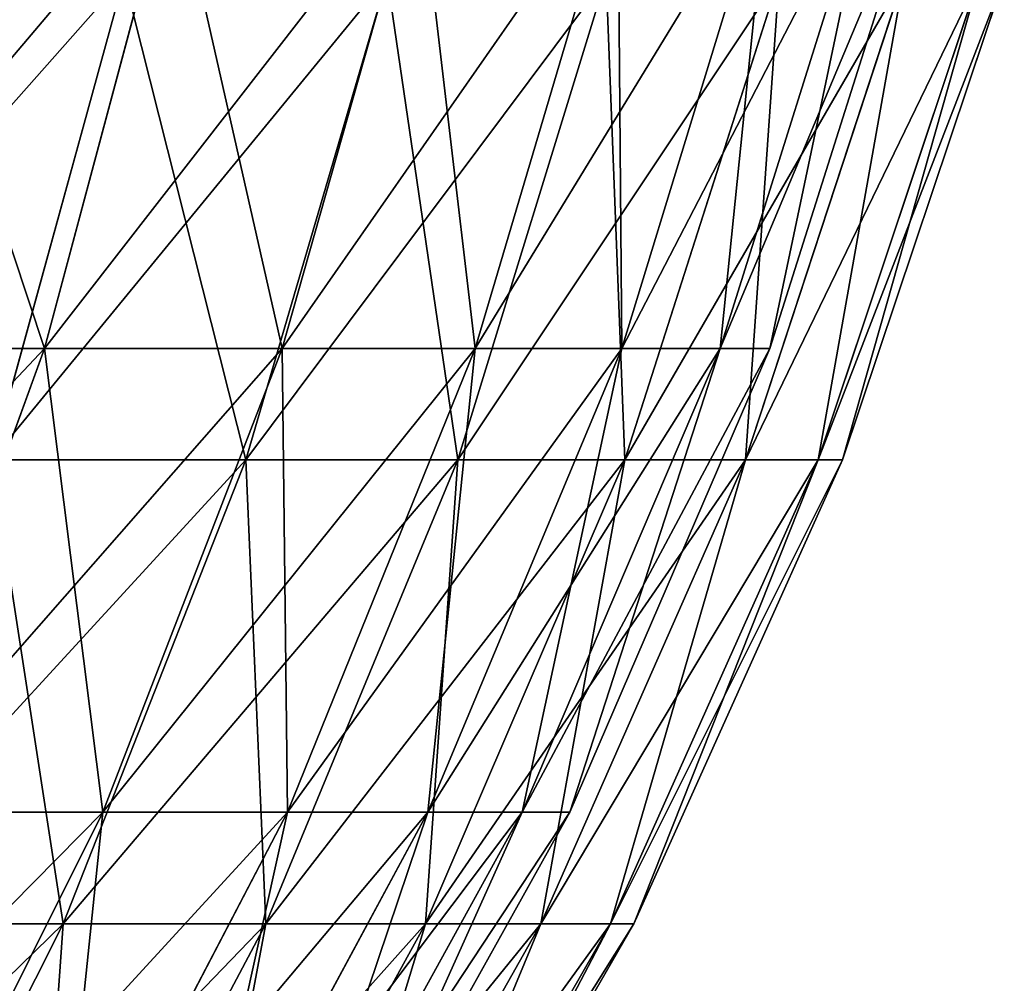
# Model space of a CAD drawing. Extents: x 0.03 to 6.33, y -5.07 to 0.
# Tile 221 of 256: x 4.7 to 5.08, y -4.02 to -3.65. Entities that reach past the tile are written whole.
import ezdxf

# ---------------------------------------------------------------- set-up
doc = ezdxf.new("R2010")
doc.units = 0
doc.header["$MEASUREMENT"] = 0
doc.layers.get('0').update_dxf_attribs({"linetype": 'CONTINUOUS'})

# ---------------------------------------------------------------- blocks, each defined once
blk = doc.blocks.new('KINKIET_CERAMICZNY_222_STL')
at = {"color": 0}
for p, q in [((4.75574, -3.59338, 1.00157), (4.70606, -3.77928, 0.96997)), ((4.75574, -3.59338, 1.00157), (4.70606, -3.77928, 0.96997)), ((4.75574, -3.59338, -1.00157), (4.70606, -3.77928, -0.96997)), ((4.75574, -3.59338, -1.00157), (4.70606, -3.77928, -0.96997)), ((4.85038, -3.59338, 0.83436), (4.79771, -3.77928, 0.80803)), ((4.85038, -3.59338, 0.83436), (4.79771, -3.77928, 0.80803)), ((4.85038, -3.59338, -0.83436), (4.79771, -3.77928, -0.80803)), ((4.85038, -3.59338, -0.83436), (4.79771, -3.77928, -0.80803)), ((4.92732, -3.59338, 0.6583), (4.87222, -3.77928, 0.63753)), ((4.92732, -3.59338, 0.6583), (4.87222, -3.77928, 0.63753)), ((4.92732, -3.59338, -0.6583), (4.87222, -3.77928, -0.63753)), ((4.92732, -3.59338, -0.6583), (4.87222, -3.77928, -0.63753)), ((4.98575, -3.59338, 0.47526), (4.92881, -3.77928, 0.46027)), ((4.98575, -3.59338, 0.47526), (4.92881, -3.77928, 0.46027)), ((4.98575, -3.59338, -0.47526), (4.92881, -3.77928, -0.46027)), ((4.98575, -3.59338, -0.47526), (4.92881, -3.77928, -0.46027)), ((5.02505, -3.59338, 0.28719), (4.96687, -3.77928, 0.27813)), ((5.02505, -3.59338, 0.28719), (4.96687, -3.77928, 0.27813)), ((5.02505, -3.59338, -0.28719), (4.96687, -3.77928, -0.27813)), ((5.02505, -3.59338, -0.28719), (4.96687, -3.77928, -0.27813)), ((5.04481, -3.59338, 0.09607), (4.98601, -3.77928, 0.09304)), ((5.04481, -3.59338, 0.09607), (4.98601, -3.77928, 0.09304)), ((5.04481, -3.59338, -0.09607), (4.98601, -3.77928, -0.09304)), ((5.04481, -3.59338, -0.09607), (4.98601, -3.77928, -0.09304)), ((4.68555, -3.82233, 1.04713), (4.73676, -3.63614, 1.08277)), ((4.68555, -3.82233, 1.04713), (4.73676, -3.63614, 1.08277)), ((4.68555, -3.82233, -1.04713), (4.73676, -3.63614, -1.08277)), ((4.68555, -3.82233, -1.04713), (4.73676, -3.63614, -1.08277)), ((4.78377, -3.82233, 0.88955), (4.83832, -3.63614, 0.91983)), ((4.78377, -3.82233, 0.88955), (4.83832, -3.63614, 0.91983)), ((4.78377, -3.82233, -0.88955), (4.83832, -3.63614, -0.91983)), ((4.78377, -3.82233, -0.88955), (4.83832, -3.63614, -0.91983)), ((4.86554, -3.82233, 0.72285), (4.92287, -3.63614, 0.74745)), ((4.86554, -3.82233, 0.72285), (4.92287, -3.63614, 0.74745)), ((4.86554, -3.82233, -0.72285), (4.92287, -3.63614, -0.74745)), ((4.86554, -3.82233, -0.72285), (4.92287, -3.63614, -0.74745)), ((4.93003, -3.82233, 0.54873), (4.98956, -3.63614, 0.56741)), ((4.93003, -3.82233, 0.54873), (4.98956, -3.63614, 0.56741)), ((4.93003, -3.82233, -0.54873), (4.98956, -3.63614, -0.56741)), ((4.93003, -3.82233, -0.54873), (4.98956, -3.63614, -0.56741)), ((4.97657, -3.82233, 0.36898), (5.03768, -3.63614, 0.38154)), ((4.97657, -3.82233, 0.36898), (5.03768, -3.63614, 0.38154)), ((4.97657, -3.82233, -0.36898), (5.03768, -3.63614, -0.38154)), ((4.97657, -3.82233, -0.36898), (5.03768, -3.63614, -0.38154)), ((5.00468, -3.82233, 0.18544), (5.06675, -3.63614, 0.19175)), ((5.00468, -3.82233, 0.18544), (5.06675, -3.63614, 0.19175)), ((5.00468, -3.82233, -0.18544), (5.06675, -3.63614, -0.19175)), ((5.00468, -3.82233, -0.18544), (5.06675, -3.63614, -0.19175)), ((5.01409, -3.82233), (5.07648, -3.63614)), ((5.01409, -3.82233), (5.07648, -3.63614)), ((4.59824, -3.77928, 1.12163), (4.70606, -3.77928, 0.96997)), ((4.70606, -3.77928, -0.96997), (4.59824, -3.77928, -1.12163)), ((4.59824, -3.77928, 1.12163), (4.70606, -3.77928, 0.96997)), ((4.70606, -3.77928, -0.96997), (4.59824, -3.77928, -1.12163)), ((4.70606, -3.77928, 0.96997), (4.6408, -3.95828, 0.92846)), ((4.70606, -3.77928, 0.96997), (4.6408, -3.95828, 0.92846)), ((4.70606, -3.77928, -0.96997), (4.6408, -3.95828, -0.92846)), ((4.70606, -3.77928, -0.96997), (4.6408, -3.95828, -0.92846)), ((4.70606, -3.77928, 0.96997), (4.79771, -3.77928, 0.80803)), ((4.79771, -3.77928, -0.80803), (4.70606, -3.77928, -0.96997)), ((4.70606, -3.77928, 0.96997), (4.79771, -3.77928, 0.80803)), ((4.79771, -3.77928, -0.80803), (4.70606, -3.77928, -0.96997)), ((4.79771, -3.77928, 0.80803), (4.72852, -3.95828, 0.77345)), ((4.79771, -3.77928, 0.80803), (4.72852, -3.95828, 0.77345)), ((4.79771, -3.77928, -0.80803), (4.72852, -3.95828, -0.77345)), ((4.79771, -3.77928, -0.80803), (4.72852, -3.95828, -0.77345)), ((4.79771, -3.77928, 0.80803), (4.87222, -3.77928, 0.63753)), ((4.87222, -3.77928, -0.63753), (4.79771, -3.77928, -0.80803)), ((4.79771, -3.77928, 0.80803), (4.87222, -3.77928, 0.63753)), ((4.87222, -3.77928, -0.63753), (4.79771, -3.77928, -0.80803)), ((4.87222, -3.77928, 0.63753), (4.79985, -3.95828, 0.61025)), ((4.87222, -3.77928, 0.63753), (4.79985, -3.95828, 0.61025)), ((4.87222, -3.77928, -0.63753), (4.79985, -3.95828, -0.61025)), ((4.87222, -3.77928, -0.63753), (4.79985, -3.95828, -0.61025)), ((4.92881, -3.77928, 0.46027), (4.85402, -3.95828, 0.44057)), ((4.92881, -3.77928, 0.46027), (4.85402, -3.95828, 0.44057)), ((4.92881, -3.77928, -0.46027), (4.85402, -3.95828, -0.44057)), ((4.92881, -3.77928, -0.46027), (4.85402, -3.95828, -0.44057)), ((4.87222, -3.77928, 0.63753), (4.92881, -3.77928, 0.46027)), ((4.92881, -3.77928, -0.46027), (4.87222, -3.77928, -0.63753)), ((4.87222, -3.77928, 0.63753), (4.92881, -3.77928, 0.46027)), ((4.92881, -3.77928, -0.46027), (4.87222, -3.77928, -0.63753)), ((4.96687, -3.77928, 0.27813), (4.89045, -3.95828, 0.26622)), ((4.96687, -3.77928, 0.27813), (4.89045, -3.95828, 0.26622)), ((4.96687, -3.77928, -0.27813), (4.89045, -3.95828, -0.26622)), ((4.96687, -3.77928, -0.27813), (4.89045, -3.95828, -0.26622)), ((4.98601, -3.77928, 0.09304), (4.90876, -3.95828, 0.08906)), ((4.98601, -3.77928, 0.09304), (4.90876, -3.95828, 0.08906)), ((4.98601, -3.77928, -0.09304), (4.90876, -3.95828, -0.08906)), ((4.98601, -3.77928, -0.09304), (4.90876, -3.95828, -0.08906)), ((4.92881, -3.77928, 0.46027), (4.96687, -3.77928, 0.27813)), ((4.96687, -3.77928, -0.27813), (4.92881, -3.77928, -0.46027)), ((4.92881, -3.77928, 0.46027), (4.96687, -3.77928, 0.27813)), ((4.96687, -3.77928, -0.27813), (4.92881, -3.77928, -0.46027)), ((4.96687, -3.77928, 0.27813), (4.98601, -3.77928, 0.09304)), ((4.98601, -3.77928, -0.09304), (4.96687, -3.77928, -0.27813)), ((4.96687, -3.77928, 0.27813), (4.98601, -3.77928, 0.09304)), ((4.98601, -3.77928, -0.09304), (4.96687, -3.77928, -0.27813)), ((4.98601, -3.77928, 0.09304), (4.98601, -3.77928, -0.09304)), ((4.98601, -3.77928, 0.09304), (4.98601, -3.77928, -0.09304)), ((4.68555, -3.82233, 1.04713), (4.78377, -3.82233, 0.88955)), ((4.78377, -3.82233, -0.88955), (4.68555, -3.82233, -1.04713)), ((4.68555, -3.82233, 1.04713), (4.78377, -3.82233, 0.88955)), ((4.78377, -3.82233, -0.88955), (4.68555, -3.82233, -1.04713)), ((4.71327, -4.00138, 0.85042), (4.78377, -3.82233, 0.88955)), ((4.71327, -4.00138, 0.85042), (4.78377, -3.82233, 0.88955)), ((4.71327, -4.00138, -0.85042), (4.78377, -3.82233, -0.88955)), ((4.71327, -4.00138, -0.85042), (4.78377, -3.82233, -0.88955)), ((4.78377, -3.82233, 0.88955), (4.86554, -3.82233, 0.72285)), ((4.86554, -3.82233, -0.72285), (4.78377, -3.82233, -0.88955)), ((4.78377, -3.82233, 0.88955), (4.86554, -3.82233, 0.72285)), ((4.86554, -3.82233, -0.72285), (4.78377, -3.82233, -0.88955)), ((4.79144, -4.00138, 0.69105), (4.86554, -3.82233, 0.72285)), ((4.79144, -4.00138, 0.69105), (4.86554, -3.82233, 0.72285)), ((4.79144, -4.00138, -0.69105), (4.86554, -3.82233, -0.72285)), ((4.79144, -4.00138, -0.69105), (4.86554, -3.82233, -0.72285)), ((4.85309, -4.00138, 0.52459), (4.93003, -3.82233, 0.54873)), ((4.85309, -4.00138, 0.52459), (4.93003, -3.82233, 0.54873)), ((4.85309, -4.00138, -0.52459), (4.93003, -3.82233, -0.54873)), ((4.85309, -4.00138, -0.52459), (4.93003, -3.82233, -0.54873)), ((4.86554, -3.82233, 0.72285), (4.93003, -3.82233, 0.54873)), ((4.93003, -3.82233, -0.54873), (4.86554, -3.82233, -0.72285)), ((4.86554, -3.82233, 0.72285), (4.93003, -3.82233, 0.54873)), ((4.93003, -3.82233, -0.54873), (4.86554, -3.82233, -0.72285)), ((4.89759, -4.00138, 0.35275), (4.97657, -3.82233, 0.36898)), ((4.89759, -4.00138, 0.35275), (4.97657, -3.82233, 0.36898)), ((4.89759, -4.00138, -0.35275), (4.97657, -3.82233, -0.36898)), ((4.89759, -4.00138, -0.35275), (4.97657, -3.82233, -0.36898)), ((4.92447, -4.00138, 0.17728), (5.00468, -3.82233, 0.18544)), ((4.92447, -4.00138, 0.17728), (5.00468, -3.82233, 0.18544)), ((4.92447, -4.00138, -0.17728), (5.00468, -3.82233, -0.18544)), ((4.92447, -4.00138, -0.17728), (5.00468, -3.82233, -0.18544)), ((4.93003, -3.82233, 0.54873), (4.97657, -3.82233, 0.36898)), ((4.97657, -3.82233, -0.36898), (4.93003, -3.82233, -0.54873)), ((4.93003, -3.82233, 0.54873), (4.97657, -3.82233, 0.36898)), ((4.97657, -3.82233, -0.36898), (4.93003, -3.82233, -0.54873)), ((4.93346, -4.00138), (5.01409, -3.82233)), ((4.93346, -4.00138), (5.01409, -3.82233)), ((4.97657, -3.82233, 0.36898), (5.00468, -3.82233, 0.18544)), ((5.00468, -3.82233, -0.18544), (4.97657, -3.82233, -0.36898)), ((4.97657, -3.82233, 0.36898), (5.00468, -3.82233, 0.18544)), ((5.00468, -3.82233, -0.18544), (4.97657, -3.82233, -0.36898)), ((5.00468, -3.82233, 0.18544), (5.01409, -3.82233)), ((5.01409, -3.82233), (5.00468, -3.82233, -0.18544)), ((5.00468, -3.82233, 0.18544), (5.01409, -3.82233)), ((5.01409, -3.82233), (5.00468, -3.82233, -0.18544)), ((4.6408, -3.95828, 0.92846), (4.72852, -3.95828, 0.77345)), ((4.72852, -3.95828, -0.77345), (4.6408, -3.95828, -0.92846)), ((4.6408, -3.95828, 0.92846), (4.72852, -3.95828, 0.77345)), ((4.72852, -3.95828, -0.77345), (4.6408, -3.95828, -0.92846)), ((4.72852, -3.95828, 0.77345), (4.64353, -4.12857, 0.73097)), ((4.72852, -3.95828, 0.77345), (4.64353, -4.12857, 0.73097)), ((4.72852, -3.95828, -0.77345), (4.64353, -4.12857, -0.73097)), ((4.72852, -3.95828, -0.77345), (4.64353, -4.12857, -0.73097)), ((4.79985, -3.95828, 0.61025), (4.71094, -4.12857, 0.57673)), ((4.79985, -3.95828, 0.61025), (4.71094, -4.12857, 0.57673)), ((4.79985, -3.95828, -0.61025), (4.71094, -4.12857, -0.57673)), ((4.79985, -3.95828, -0.61025), (4.71094, -4.12857, -0.57673)), ((4.72852, -3.95828, 0.77345), (4.79985, -3.95828, 0.61025)), ((4.79985, -3.95828, -0.61025), (4.72852, -3.95828, -0.77345)), ((4.72852, -3.95828, 0.77345), (4.79985, -3.95828, 0.61025)), ((4.79985, -3.95828, -0.61025), (4.72852, -3.95828, -0.77345)), ((4.85402, -3.95828, 0.44057), (4.76213, -4.12857, 0.41637)), ((4.85402, -3.95828, 0.44057), (4.76213, -4.12857, 0.41637)), ((4.85402, -3.95828, -0.44057), (4.76213, -4.12857, -0.41637)), ((4.85402, -3.95828, -0.44057), (4.76213, -4.12857, -0.41637)), ((4.89045, -3.95828, 0.26622), (4.79656, -4.12857, 0.2516)), ((4.89045, -3.95828, 0.26622), (4.79656, -4.12857, 0.2516)), ((4.89045, -3.95828, -0.26622), (4.79656, -4.12857, -0.2516)), ((4.89045, -3.95828, -0.26622), (4.79656, -4.12857, -0.2516)), ((4.79985, -3.95828, 0.61025), (4.85402, -3.95828, 0.44057)), ((4.85402, -3.95828, -0.44057), (4.79985, -3.95828, -0.61025)), ((4.79985, -3.95828, 0.61025), (4.85402, -3.95828, 0.44057)), ((4.85402, -3.95828, -0.44057), (4.79985, -3.95828, -0.61025)), ((4.90876, -3.95828, 0.08906), (4.81387, -4.12857, 0.08416)), ((4.90876, -3.95828, 0.08906), (4.81387, -4.12857, 0.08416)), ((4.90876, -3.95828, -0.08906), (4.81387, -4.12857, -0.08416)), ((4.90876, -3.95828, -0.08906), (4.81387, -4.12857, -0.08416)), ((4.85402, -3.95828, 0.44057), (4.89045, -3.95828, 0.26622)), ((4.89045, -3.95828, -0.26622), (4.85402, -3.95828, -0.44057)), ((4.85402, -3.95828, 0.44057), (4.89045, -3.95828, 0.26622)), ((4.89045, -3.95828, -0.26622), (4.85402, -3.95828, -0.44057)), ((4.89045, -3.95828, 0.26622), (4.90876, -3.95828, 0.08906)), ((4.90876, -3.95828, -0.08906), (4.89045, -3.95828, -0.26622)), ((4.89045, -3.95828, 0.26622), (4.90876, -3.95828, 0.08906)), ((4.90876, -3.95828, -0.08906), (4.89045, -3.95828, -0.26622)), ((4.90876, -3.95828, 0.08906), (4.90876, -3.95828, -0.08906)), ((4.90876, -3.95828, 0.08906), (4.90876, -3.95828, -0.08906)), ((4.61937, -4.00138, 1.00106), (4.71327, -4.00138, 0.85042)), ((4.71327, -4.00138, -0.85042), (4.61937, -4.00138, -1.00106)), ((4.61937, -4.00138, 1.00106), (4.71327, -4.00138, 0.85042)), ((4.71327, -4.00138, -0.85042), (4.61937, -4.00138, -1.00106)), ((4.62752, -4.17151, 0.80283), (4.71327, -4.00138, 0.85042)), ((4.62752, -4.17151, 0.80283), (4.71327, -4.00138, 0.85042)), ((4.62752, -4.17151, -0.80283), (4.71327, -4.00138, -0.85042)), ((4.62752, -4.17151, -0.80283), (4.71327, -4.00138, -0.85042)), ((4.70132, -4.17151, 0.65238), (4.79144, -4.00138, 0.69105)), ((4.70132, -4.17151, 0.65238), (4.79144, -4.00138, 0.69105)), ((4.70132, -4.17151, -0.65238), (4.79144, -4.00138, -0.69105)), ((4.70132, -4.17151, -0.65238), (4.79144, -4.00138, -0.69105)), ((4.71327, -4.00138, 0.85042), (4.79144, -4.00138, 0.69105)), ((4.79144, -4.00138, -0.69105), (4.71327, -4.00138, -0.85042)), ((4.71327, -4.00138, 0.85042), (4.79144, -4.00138, 0.69105)), ((4.79144, -4.00138, -0.69105), (4.71327, -4.00138, -0.85042)), ((4.75952, -4.17151, 0.49523), (4.85309, -4.00138, 0.52459)), ((4.75952, -4.17151, 0.49523), (4.85309, -4.00138, 0.52459)), ((4.75952, -4.17151, -0.49523), (4.85309, -4.00138, -0.52459)), ((4.75952, -4.17151, -0.49523), (4.85309, -4.00138, -0.52459)), ((4.79144, -4.00138, 0.69105), (4.85309, -4.00138, 0.52459)), ((4.85309, -4.00138, -0.52459), (4.79144, -4.00138, -0.69105)), ((4.79144, -4.00138, 0.69105), (4.85309, -4.00138, 0.52459)), ((4.85309, -4.00138, -0.52459), (4.79144, -4.00138, -0.69105)), ((4.80152, -4.17151, 0.33301), (4.89759, -4.00138, 0.35275)), ((4.80152, -4.17151, 0.33301), (4.89759, -4.00138, 0.35275)), ((4.80152, -4.17151, -0.33301), (4.89759, -4.00138, -0.35275)), ((4.80152, -4.17151, -0.33301), (4.89759, -4.00138, -0.35275)), ((4.8269, -4.17151, 0.16736), (4.92447, -4.00138, 0.17728)), ((4.8269, -4.17151, 0.16736), (4.92447, -4.00138, 0.17728)), ((4.8269, -4.17151, -0.16736), (4.92447, -4.00138, -0.17728)), ((4.8269, -4.17151, -0.16736), (4.92447, -4.00138, -0.17728)), ((4.83539, -4.17151), (4.93346, -4.00138)), ((4.83539, -4.17151), (4.93346, -4.00138)), ((4.85309, -4.00138, 0.52459), (4.89759, -4.00138, 0.35275)), ((4.89759, -4.00138, -0.35275), (4.85309, -4.00138, -0.52459)), ((4.85309, -4.00138, 0.52459), (4.89759, -4.00138, 0.35275)), ((4.89759, -4.00138, -0.35275), (4.85309, -4.00138, -0.52459)), ((4.89759, -4.00138, 0.35275), (4.92447, -4.00138, 0.17728)), ((4.92447, -4.00138, -0.17728), (4.89759, -4.00138, -0.35275)), ((4.89759, -4.00138, 0.35275), (4.92447, -4.00138, 0.17728)), ((4.92447, -4.00138, -0.17728), (4.89759, -4.00138, -0.35275)), ((4.92447, -4.00138, 0.17728), (4.93346, -4.00138)), ((4.93346, -4.00138), (4.92447, -4.00138, -0.17728)), ((4.92447, -4.00138, 0.17728), (4.93346, -4.00138)), ((4.93346, -4.00138), (4.92447, -4.00138, -0.17728))]:
    blk.add_line(p, q, dxfattribs=at)
mesh = blk.add_polyface(dxfattribs=at)
corners = [(4.64441, -3.59338, 1.15817), (4.70606, -3.77928, 0.96997), (4.59824, -3.77928, 1.12163), (4.75574, -3.59338, 1.00157)]
mesh.append_faces([[corners[k] for k in face] for face in [(0, 1, 2), (1, 0, 3)]], dxfattribs={"vtx0": -1, "color": 0})
mesh = blk.add_polyface(dxfattribs=at)
corners = [(4.75574, -3.59338, -1.00157), (4.59824, -3.77928, -1.12163), (4.70606, -3.77928, -0.96997), (4.64441, -3.59338, -1.15817)]
mesh.append_faces([[corners[k] for k in face] for face in [(0, 1, 2), (1, 0, 3)]], dxfattribs={"vtx0": -1, "color": 0})
mesh = blk.add_polyface(dxfattribs=at)
corners = [(4.75574, -3.59338, 1.00157), (4.79771, -3.77928, 0.80803), (4.70606, -3.77928, 0.96997), (4.85038, -3.59338, 0.83436)]
mesh.append_faces([[corners[k] for k in face] for face in [(0, 1, 2), (1, 0, 3)]], dxfattribs={"vtx0": -1, "color": 0})
mesh = blk.add_polyface(dxfattribs=at)
corners = [(4.85038, -3.59338, -0.83436), (4.70606, -3.77928, -0.96997), (4.79771, -3.77928, -0.80803), (4.75574, -3.59338, -1.00157)]
mesh.append_faces([[corners[k] for k in face] for face in [(0, 1, 2), (1, 0, 3)]], dxfattribs={"vtx0": -1, "color": 0})
mesh = blk.add_polyface(dxfattribs=at)
corners = [(4.85038, -3.59338, 0.83436), (4.87222, -3.77928, 0.63753), (4.79771, -3.77928, 0.80803), (4.92732, -3.59338, 0.6583)]
mesh.append_faces([[corners[k] for k in face] for face in [(0, 1, 2), (1, 0, 3)]], dxfattribs={"vtx0": -1, "color": 0})
mesh = blk.add_polyface(dxfattribs=at)
corners = [(4.92732, -3.59338, -0.6583), (4.79771, -3.77928, -0.80803), (4.87222, -3.77928, -0.63753), (4.85038, -3.59338, -0.83436)]
mesh.append_faces([[corners[k] for k in face] for face in [(0, 1, 2), (1, 0, 3)]], dxfattribs={"vtx0": -1, "color": 0})
mesh = blk.add_polyface(dxfattribs=at)
corners = [(4.92732, -3.59338, 0.6583), (4.92881, -3.77928, 0.46027), (4.87222, -3.77928, 0.63753), (4.98575, -3.59338, 0.47526)]
mesh.append_faces([[corners[k] for k in face] for face in [(0, 1, 2), (1, 0, 3)]], dxfattribs={"vtx0": -1, "color": 0})
mesh = blk.add_polyface(dxfattribs=at)
corners = [(4.98575, -3.59338, -0.47526), (4.87222, -3.77928, -0.63753), (4.92881, -3.77928, -0.46027), (4.92732, -3.59338, -0.6583)]
mesh.append_faces([[corners[k] for k in face] for face in [(0, 1, 2), (1, 0, 3)]], dxfattribs={"vtx0": -1, "color": 0})
mesh = blk.add_polyface(dxfattribs=at)
corners = [(4.98575, -3.59338, 0.47526), (4.96687, -3.77928, 0.27813), (4.92881, -3.77928, 0.46027), (5.02505, -3.59338, 0.28719)]
mesh.append_faces([[corners[k] for k in face] for face in [(0, 1, 2), (1, 0, 3)]], dxfattribs={"vtx0": -1, "color": 0})
mesh = blk.add_polyface(dxfattribs=at)
corners = [(5.02505, -3.59338, -0.28719), (4.92881, -3.77928, -0.46027), (4.96687, -3.77928, -0.27813), (4.98575, -3.59338, -0.47526)]
mesh.append_faces([[corners[k] for k in face] for face in [(0, 1, 2), (1, 0, 3)]], dxfattribs={"vtx0": -1, "color": 0})
mesh = blk.add_polyface(dxfattribs=at)
corners = [(5.02505, -3.59338, 0.28719), (4.98601, -3.77928, 0.09304), (4.96687, -3.77928, 0.27813), (5.04481, -3.59338, 0.09607)]
mesh.append_faces([[corners[k] for k in face] for face in [(0, 1, 2), (1, 0, 3)]], dxfattribs={"vtx0": -1, "color": 0})
mesh = blk.add_polyface(dxfattribs=at)
corners = [(5.04481, -3.59338, -0.09607), (4.96687, -3.77928, -0.27813), (4.98601, -3.77928, -0.09304), (5.02505, -3.59338, -0.28719)]
mesh.append_faces([[corners[k] for k in face] for face in [(0, 1, 2), (1, 0, 3)]], dxfattribs={"vtx0": -1, "color": 0})
mesh = blk.add_polyface(dxfattribs=at)
corners = [(5.04481, -3.59338, 0.09607), (4.98601, -3.77928, -0.09304), (4.98601, -3.77928, 0.09304), (5.04481, -3.59338, -0.09607)]
mesh.append_faces([[corners[k] for k in face] for face in [(0, 1, 2), (1, 0, 3)]], dxfattribs={"vtx0": -1, "color": 0})
mesh = blk.add_polyface(dxfattribs=at)
corners = [(4.73676, -3.63614, 1.08277), (4.5719, -3.82233, 1.19396), (4.68555, -3.82233, 1.04713), (4.61923, -3.63614, 1.2346)]
mesh.append_faces([[corners[k] for k in face] for face in [(0, 1, 2), (1, 0, 3)]], dxfattribs={"vtx0": -1, "color": 0})
mesh = blk.add_polyface(dxfattribs=at)
corners = [(4.61923, -3.63614, -1.2346), (4.68555, -3.82233, -1.04713), (4.5719, -3.82233, -1.19396), (4.73676, -3.63614, -1.08277)]
mesh.append_faces([[corners[k] for k in face] for face in [(0, 1, 2), (1, 0, 3)]], dxfattribs={"vtx0": -1, "color": 0})
mesh = blk.add_polyface(dxfattribs=at)
corners = [(4.83832, -3.63614, 0.91983), (4.68555, -3.82233, 1.04713), (4.78377, -3.82233, 0.88955), (4.73676, -3.63614, 1.08277)]
mesh.append_faces([[corners[k] for k in face] for face in [(0, 1, 2), (1, 0, 3)]], dxfattribs={"vtx0": -1, "color": 0})
mesh = blk.add_polyface(dxfattribs=at)
corners = [(4.73676, -3.63614, -1.08277), (4.78377, -3.82233, -0.88955), (4.68555, -3.82233, -1.04713), (4.83832, -3.63614, -0.91983)]
mesh.append_faces([[corners[k] for k in face] for face in [(0, 1, 2), (1, 0, 3)]], dxfattribs={"vtx0": -1, "color": 0})
mesh = blk.add_polyface(dxfattribs=at)
corners = [(4.92287, -3.63614, 0.74745), (4.78377, -3.82233, 0.88955), (4.86554, -3.82233, 0.72285), (4.83832, -3.63614, 0.91983)]
mesh.append_faces([[corners[k] for k in face] for face in [(0, 1, 2), (1, 0, 3)]], dxfattribs={"vtx0": -1, "color": 0})
mesh = blk.add_polyface(dxfattribs=at)
corners = [(4.83832, -3.63614, -0.91983), (4.86554, -3.82233, -0.72285), (4.78377, -3.82233, -0.88955), (4.92287, -3.63614, -0.74745)]
mesh.append_faces([[corners[k] for k in face] for face in [(0, 1, 2), (1, 0, 3)]], dxfattribs={"vtx0": -1, "color": 0})
mesh = blk.add_polyface(dxfattribs=at)
corners = [(4.98956, -3.63614, 0.56741), (4.86554, -3.82233, 0.72285), (4.93003, -3.82233, 0.54873), (4.92287, -3.63614, 0.74745)]
mesh.append_faces([[corners[k] for k in face] for face in [(0, 1, 2), (1, 0, 3)]], dxfattribs={"vtx0": -1, "color": 0})
mesh = blk.add_polyface(dxfattribs=at)
corners = [(4.92287, -3.63614, -0.74745), (4.93003, -3.82233, -0.54873), (4.86554, -3.82233, -0.72285), (4.98956, -3.63614, -0.56741)]
mesh.append_faces([[corners[k] for k in face] for face in [(0, 1, 2), (1, 0, 3)]], dxfattribs={"vtx0": -1, "color": 0})
mesh = blk.add_polyface(dxfattribs=at)
corners = [(5.03768, -3.63614, 0.38154), (4.93003, -3.82233, 0.54873), (4.97657, -3.82233, 0.36898), (4.98956, -3.63614, 0.56741)]
mesh.append_faces([[corners[k] for k in face] for face in [(0, 1, 2), (1, 0, 3)]], dxfattribs={"vtx0": -1, "color": 0})
mesh = blk.add_polyface(dxfattribs=at)
corners = [(4.98956, -3.63614, -0.56741), (4.97657, -3.82233, -0.36898), (4.93003, -3.82233, -0.54873), (5.03768, -3.63614, -0.38154)]
mesh.append_faces([[corners[k] for k in face] for face in [(0, 1, 2), (1, 0, 3)]], dxfattribs={"vtx0": -1, "color": 0})
mesh = blk.add_polyface(dxfattribs=at)
corners = [(5.06675, -3.63614, 0.19175), (4.97657, -3.82233, 0.36898), (5.00468, -3.82233, 0.18544), (5.03768, -3.63614, 0.38154)]
mesh.append_faces([[corners[k] for k in face] for face in [(0, 1, 2), (1, 0, 3)]], dxfattribs={"vtx0": -1, "color": 0})
mesh = blk.add_polyface(dxfattribs=at)
corners = [(5.03768, -3.63614, -0.38154), (5.00468, -3.82233, -0.18544), (4.97657, -3.82233, -0.36898), (5.06675, -3.63614, -0.19175)]
mesh.append_faces([[corners[k] for k in face] for face in [(0, 1, 2), (1, 0, 3)]], dxfattribs={"vtx0": -1, "color": 0})
mesh = blk.add_polyface(dxfattribs=at)
corners = [(5.07648, -3.63614), (5.00468, -3.82233, 0.18544), (5.01409, -3.82233), (5.06675, -3.63614, 0.19175)]
mesh.append_faces([[corners[k] for k in face] for face in [(0, 1, 2), (1, 0, 3)]], dxfattribs={"vtx0": -1, "color": 0})
mesh = blk.add_polyface(dxfattribs=at)
corners = [(5.06675, -3.63614, -0.19175), (5.01409, -3.82233), (5.00468, -3.82233, -0.18544), (5.07648, -3.63614)]
mesh.append_faces([[corners[k] for k in face] for face in [(0, 1, 2), (1, 0, 3)]], dxfattribs={"vtx0": -1, "color": 0})
mesh = blk.add_polyface(dxfattribs=at)
corners = [(4.59824, -3.77928, 1.12163), (4.6408, -3.95828, 0.92846), (4.53759, -3.95828, 1.07363), (4.70606, -3.77928, 0.96997)]
mesh.append_faces([[corners[k] for k in face] for face in [(0, 1, 2), (1, 0, 3)]], dxfattribs={"vtx0": -1, "color": 0})
mesh = blk.add_polyface(dxfattribs=at)
corners = [(4.70606, -3.77928, -0.96997), (4.53759, -3.95828, -1.07363), (4.6408, -3.95828, -0.92846), (4.59824, -3.77928, -1.12163)]
mesh.append_faces([[corners[k] for k in face] for face in [(0, 1, 2), (1, 0, 3)]], dxfattribs={"vtx0": -1, "color": 0})
mesh = blk.add_polyface(dxfattribs=at)
corners = [(4.70606, -3.77928, 0.96997), (4.72852, -3.95828, 0.77345), (4.6408, -3.95828, 0.92846), (4.79771, -3.77928, 0.80803)]
mesh.append_faces([[corners[k] for k in face] for face in [(0, 1, 2), (1, 0, 3)]], dxfattribs={"vtx0": -1, "color": 0})
mesh = blk.add_polyface(dxfattribs=at)
corners = [(4.79771, -3.77928, -0.80803), (4.6408, -3.95828, -0.92846), (4.72852, -3.95828, -0.77345), (4.70606, -3.77928, -0.96997)]
mesh.append_faces([[corners[k] for k in face] for face in [(0, 1, 2), (1, 0, 3)]], dxfattribs={"vtx0": -1, "color": 0})
mesh = blk.add_polyface(dxfattribs=at)
corners = [(4.79771, -3.77928, 0.80803), (4.79985, -3.95828, 0.61025), (4.72852, -3.95828, 0.77345), (4.87222, -3.77928, 0.63753)]
mesh.append_faces([[corners[k] for k in face] for face in [(0, 1, 2), (1, 0, 3)]], dxfattribs={"vtx0": -1, "color": 0})
mesh = blk.add_polyface(dxfattribs=at)
corners = [(4.87222, -3.77928, -0.63753), (4.72852, -3.95828, -0.77345), (4.79985, -3.95828, -0.61025), (4.79771, -3.77928, -0.80803)]
mesh.append_faces([[corners[k] for k in face] for face in [(0, 1, 2), (1, 0, 3)]], dxfattribs={"vtx0": -1, "color": 0})
mesh = blk.add_polyface(dxfattribs=at)
corners = [(4.87222, -3.77928, 0.63753), (4.85402, -3.95828, 0.44057), (4.79985, -3.95828, 0.61025), (4.92881, -3.77928, 0.46027)]
mesh.append_faces([[corners[k] for k in face] for face in [(0, 1, 2), (1, 0, 3)]], dxfattribs={"vtx0": -1, "color": 0})
mesh = blk.add_polyface(dxfattribs=at)
corners = [(4.92881, -3.77928, -0.46027), (4.79985, -3.95828, -0.61025), (4.85402, -3.95828, -0.44057), (4.87222, -3.77928, -0.63753)]
mesh.append_faces([[corners[k] for k in face] for face in [(0, 1, 2), (1, 0, 3)]], dxfattribs={"vtx0": -1, "color": 0})
mesh = blk.add_polyface(dxfattribs=at)
corners = [(4.92881, -3.77928, 0.46027), (4.89045, -3.95828, 0.26622), (4.85402, -3.95828, 0.44057), (4.96687, -3.77928, 0.27813)]
mesh.append_faces([[corners[k] for k in face] for face in [(0, 1, 2), (1, 0, 3)]], dxfattribs={"vtx0": -1, "color": 0})
mesh = blk.add_polyface(dxfattribs=at)
corners = [(4.96687, -3.77928, -0.27813), (4.85402, -3.95828, -0.44057), (4.89045, -3.95828, -0.26622), (4.92881, -3.77928, -0.46027)]
mesh.append_faces([[corners[k] for k in face] for face in [(0, 1, 2), (1, 0, 3)]], dxfattribs={"vtx0": -1, "color": 0})
mesh = blk.add_polyface(dxfattribs=at)
corners = [(4.96687, -3.77928, 0.27813), (4.90876, -3.95828, 0.08906), (4.89045, -3.95828, 0.26622), (4.98601, -3.77928, 0.09304)]
mesh.append_faces([[corners[k] for k in face] for face in [(0, 1, 2), (1, 0, 3)]], dxfattribs={"vtx0": -1, "color": 0})
mesh = blk.add_polyface(dxfattribs=at)
corners = [(4.98601, -3.77928, -0.09304), (4.89045, -3.95828, -0.26622), (4.90876, -3.95828, -0.08906), (4.96687, -3.77928, -0.27813)]
mesh.append_faces([[corners[k] for k in face] for face in [(0, 1, 2), (1, 0, 3)]], dxfattribs={"vtx0": -1, "color": 0})
mesh = blk.add_polyface(dxfattribs=at)
corners = [(4.98601, -3.77928, 0.09304), (4.90876, -3.95828, -0.08906), (4.90876, -3.95828, 0.08906), (4.98601, -3.77928, -0.09304)]
mesh.append_faces([[corners[k] for k in face] for face in [(0, 1, 2), (1, 0, 3)]], dxfattribs={"vtx0": -1, "color": 0})
mesh = blk.add_polyface(dxfattribs=at)
corners = [(4.78377, -3.82233, 0.88955), (4.61937, -4.00138, 1.00106), (4.71327, -4.00138, 0.85042), (4.68555, -3.82233, 1.04713)]
mesh.append_faces([[corners[k] for k in face] for face in [(0, 1, 2), (1, 0, 3)]], dxfattribs={"vtx0": -1, "color": 0})
mesh = blk.add_polyface(dxfattribs=at)
corners = [(4.68555, -3.82233, -1.04713), (4.71327, -4.00138, -0.85042), (4.61937, -4.00138, -1.00106), (4.78377, -3.82233, -0.88955)]
mesh.append_faces([[corners[k] for k in face] for face in [(0, 1, 2), (1, 0, 3)]], dxfattribs={"vtx0": -1, "color": 0})
mesh = blk.add_polyface(dxfattribs=at)
corners = [(4.86554, -3.82233, 0.72285), (4.71327, -4.00138, 0.85042), (4.79144, -4.00138, 0.69105), (4.78377, -3.82233, 0.88955)]
mesh.append_faces([[corners[k] for k in face] for face in [(0, 1, 2), (1, 0, 3)]], dxfattribs={"vtx0": -1, "color": 0})
mesh = blk.add_polyface(dxfattribs=at)
corners = [(4.78377, -3.82233, -0.88955), (4.79144, -4.00138, -0.69105), (4.71327, -4.00138, -0.85042), (4.86554, -3.82233, -0.72285)]
mesh.append_faces([[corners[k] for k in face] for face in [(0, 1, 2), (1, 0, 3)]], dxfattribs={"vtx0": -1, "color": 0})
mesh = blk.add_polyface(dxfattribs=at)
corners = [(4.93003, -3.82233, 0.54873), (4.79144, -4.00138, 0.69105), (4.85309, -4.00138, 0.52459), (4.86554, -3.82233, 0.72285)]
mesh.append_faces([[corners[k] for k in face] for face in [(0, 1, 2), (1, 0, 3)]], dxfattribs={"vtx0": -1, "color": 0})
mesh = blk.add_polyface(dxfattribs=at)
corners = [(4.86554, -3.82233, -0.72285), (4.85309, -4.00138, -0.52459), (4.79144, -4.00138, -0.69105), (4.93003, -3.82233, -0.54873)]
mesh.append_faces([[corners[k] for k in face] for face in [(0, 1, 2), (1, 0, 3)]], dxfattribs={"vtx0": -1, "color": 0})
mesh = blk.add_polyface(dxfattribs=at)
corners = [(4.97657, -3.82233, 0.36898), (4.85309, -4.00138, 0.52459), (4.89759, -4.00138, 0.35275), (4.93003, -3.82233, 0.54873)]
mesh.append_faces([[corners[k] for k in face] for face in [(0, 1, 2), (1, 0, 3)]], dxfattribs={"vtx0": -1, "color": 0})
mesh = blk.add_polyface(dxfattribs=at)
corners = [(4.93003, -3.82233, -0.54873), (4.89759, -4.00138, -0.35275), (4.85309, -4.00138, -0.52459), (4.97657, -3.82233, -0.36898)]
mesh.append_faces([[corners[k] for k in face] for face in [(0, 1, 2), (1, 0, 3)]], dxfattribs={"vtx0": -1, "color": 0})
mesh = blk.add_polyface(dxfattribs=at)
corners = [(5.00468, -3.82233, 0.18544), (4.89759, -4.00138, 0.35275), (4.92447, -4.00138, 0.17728), (4.97657, -3.82233, 0.36898)]
mesh.append_faces([[corners[k] for k in face] for face in [(0, 1, 2), (1, 0, 3)]], dxfattribs={"vtx0": -1, "color": 0})
mesh = blk.add_polyface(dxfattribs=at)
corners = [(4.97657, -3.82233, -0.36898), (4.92447, -4.00138, -0.17728), (4.89759, -4.00138, -0.35275), (5.00468, -3.82233, -0.18544)]
mesh.append_faces([[corners[k] for k in face] for face in [(0, 1, 2), (1, 0, 3)]], dxfattribs={"vtx0": -1, "color": 0})
mesh = blk.add_polyface(dxfattribs=at)
corners = [(5.01409, -3.82233), (4.92447, -4.00138, 0.17728), (4.93346, -4.00138), (5.00468, -3.82233, 0.18544)]
mesh.append_faces([[corners[k] for k in face] for face in [(0, 1, 2), (1, 0, 3)]], dxfattribs={"vtx0": -1, "color": 0})
mesh = blk.add_polyface(dxfattribs=at)
corners = [(5.00468, -3.82233, -0.18544), (4.93346, -4.00138), (4.92447, -4.00138, -0.17728), (5.01409, -3.82233)]
mesh.append_faces([[corners[k] for k in face] for face in [(0, 1, 2), (1, 0, 3)]], dxfattribs={"vtx0": -1, "color": 0})
mesh = blk.add_polyface(dxfattribs=at)
corners = [(4.6408, -3.95828, 0.92846), (4.64353, -4.12857, 0.73097), (4.56062, -4.12857, 0.87746), (4.72852, -3.95828, 0.77345)]
mesh.append_faces([[corners[k] for k in face] for face in [(0, 1, 2), (1, 0, 3)]], dxfattribs={"vtx0": -1, "color": 0})
mesh = blk.add_polyface(dxfattribs=at)
corners = [(4.72852, -3.95828, -0.77345), (4.56062, -4.12857, -0.87746), (4.64353, -4.12857, -0.73097), (4.6408, -3.95828, -0.92846)]
mesh.append_faces([[corners[k] for k in face] for face in [(0, 1, 2), (1, 0, 3)]], dxfattribs={"vtx0": -1, "color": 0})
mesh = blk.add_polyface(dxfattribs=at)
corners = [(4.72852, -3.95828, 0.77345), (4.71094, -4.12857, 0.57673), (4.64353, -4.12857, 0.73097), (4.79985, -3.95828, 0.61025)]
mesh.append_faces([[corners[k] for k in face] for face in [(0, 1, 2), (1, 0, 3)]], dxfattribs={"vtx0": -1, "color": 0})
mesh = blk.add_polyface(dxfattribs=at)
corners = [(4.79985, -3.95828, -0.61025), (4.64353, -4.12857, -0.73097), (4.71094, -4.12857, -0.57673), (4.72852, -3.95828, -0.77345)]
mesh.append_faces([[corners[k] for k in face] for face in [(0, 1, 2), (1, 0, 3)]], dxfattribs={"vtx0": -1, "color": 0})
mesh = blk.add_polyface(dxfattribs=at)
corners = [(4.79985, -3.95828, 0.61025), (4.76213, -4.12857, 0.41637), (4.71094, -4.12857, 0.57673), (4.85402, -3.95828, 0.44057)]
mesh.append_faces([[corners[k] for k in face] for face in [(0, 1, 2), (1, 0, 3)]], dxfattribs={"vtx0": -1, "color": 0})
mesh = blk.add_polyface(dxfattribs=at)
corners = [(4.85402, -3.95828, -0.44057), (4.71094, -4.12857, -0.57673), (4.76213, -4.12857, -0.41637), (4.79985, -3.95828, -0.61025)]
mesh.append_faces([[corners[k] for k in face] for face in [(0, 1, 2), (1, 0, 3)]], dxfattribs={"vtx0": -1, "color": 0})
mesh = blk.add_polyface(dxfattribs=at)
corners = [(4.85402, -3.95828, 0.44057), (4.79656, -4.12857, 0.2516), (4.76213, -4.12857, 0.41637), (4.89045, -3.95828, 0.26622)]
mesh.append_faces([[corners[k] for k in face] for face in [(0, 1, 2), (1, 0, 3)]], dxfattribs={"vtx0": -1, "color": 0})
mesh = blk.add_polyface(dxfattribs=at)
corners = [(4.89045, -3.95828, -0.26622), (4.76213, -4.12857, -0.41637), (4.79656, -4.12857, -0.2516), (4.85402, -3.95828, -0.44057)]
mesh.append_faces([[corners[k] for k in face] for face in [(0, 1, 2), (1, 0, 3)]], dxfattribs={"vtx0": -1, "color": 0})
mesh = blk.add_polyface(dxfattribs=at)
corners = [(4.89045, -3.95828, 0.26622), (4.81387, -4.12857, 0.08416), (4.79656, -4.12857, 0.2516), (4.90876, -3.95828, 0.08906)]
mesh.append_faces([[corners[k] for k in face] for face in [(0, 1, 2), (1, 0, 3)]], dxfattribs={"vtx0": -1, "color": 0})
mesh = blk.add_polyface(dxfattribs=at)
corners = [(4.90876, -3.95828, -0.08906), (4.79656, -4.12857, -0.2516), (4.81387, -4.12857, -0.08416), (4.89045, -3.95828, -0.26622)]
mesh.append_faces([[corners[k] for k in face] for face in [(0, 1, 2), (1, 0, 3)]], dxfattribs={"vtx0": -1, "color": 0})
mesh = blk.add_polyface(dxfattribs=at)
corners = [(4.90876, -3.95828, 0.08906), (4.81387, -4.12857, -0.08416), (4.81387, -4.12857, 0.08416), (4.90876, -3.95828, -0.08906)]
mesh.append_faces([[corners[k] for k in face] for face in [(0, 1, 2), (1, 0, 3)]], dxfattribs={"vtx0": -1, "color": 0})
mesh = blk.add_polyface(dxfattribs=at)
corners = [(4.71327, -4.00138, 0.85042), (4.53888, -4.17151, 0.94504), (4.62752, -4.17151, 0.80283), (4.61937, -4.00138, 1.00106)]
mesh.append_faces([[corners[k] for k in face] for face in [(0, 1, 2), (1, 0, 3)]], dxfattribs={"vtx0": -1, "color": 0})
mesh = blk.add_polyface(dxfattribs=at)
corners = [(4.61937, -4.00138, -1.00106), (4.62752, -4.17151, -0.80283), (4.53888, -4.17151, -0.94504), (4.71327, -4.00138, -0.85042)]
mesh.append_faces([[corners[k] for k in face] for face in [(0, 1, 2), (1, 0, 3)]], dxfattribs={"vtx0": -1, "color": 0})
mesh = blk.add_polyface(dxfattribs=at)
corners = [(4.79144, -4.00138, 0.69105), (4.62752, -4.17151, 0.80283), (4.70132, -4.17151, 0.65238), (4.71327, -4.00138, 0.85042)]
mesh.append_faces([[corners[k] for k in face] for face in [(0, 1, 2), (1, 0, 3)]], dxfattribs={"vtx0": -1, "color": 0})
mesh = blk.add_polyface(dxfattribs=at)
corners = [(4.71327, -4.00138, -0.85042), (4.70132, -4.17151, -0.65238), (4.62752, -4.17151, -0.80283), (4.79144, -4.00138, -0.69105)]
mesh.append_faces([[corners[k] for k in face] for face in [(0, 1, 2), (1, 0, 3)]], dxfattribs={"vtx0": -1, "color": 0})
mesh = blk.add_polyface(dxfattribs=at)
corners = [(4.85309, -4.00138, 0.52459), (4.70132, -4.17151, 0.65238), (4.75952, -4.17151, 0.49523), (4.79144, -4.00138, 0.69105)]
mesh.append_faces([[corners[k] for k in face] for face in [(0, 1, 2), (1, 0, 3)]], dxfattribs={"vtx0": -1, "color": 0})
mesh = blk.add_polyface(dxfattribs=at)
corners = [(4.79144, -4.00138, -0.69105), (4.75952, -4.17151, -0.49523), (4.70132, -4.17151, -0.65238), (4.85309, -4.00138, -0.52459)]
mesh.append_faces([[corners[k] for k in face] for face in [(0, 1, 2), (1, 0, 3)]], dxfattribs={"vtx0": -1, "color": 0})
mesh = blk.add_polyface(dxfattribs=at)
corners = [(4.89759, -4.00138, 0.35275), (4.75952, -4.17151, 0.49523), (4.80152, -4.17151, 0.33301), (4.85309, -4.00138, 0.52459)]
mesh.append_faces([[corners[k] for k in face] for face in [(0, 1, 2), (1, 0, 3)]], dxfattribs={"vtx0": -1, "color": 0})
mesh = blk.add_polyface(dxfattribs=at)
corners = [(4.85309, -4.00138, -0.52459), (4.80152, -4.17151, -0.33301), (4.75952, -4.17151, -0.49523), (4.89759, -4.00138, -0.35275)]
mesh.append_faces([[corners[k] for k in face] for face in [(0, 1, 2), (1, 0, 3)]], dxfattribs={"vtx0": -1, "color": 0})
mesh = blk.add_polyface(dxfattribs=at)
corners = [(4.92447, -4.00138, 0.17728), (4.80152, -4.17151, 0.33301), (4.8269, -4.17151, 0.16736), (4.89759, -4.00138, 0.35275)]
mesh.append_faces([[corners[k] for k in face] for face in [(0, 1, 2), (1, 0, 3)]], dxfattribs={"vtx0": -1, "color": 0})
mesh = blk.add_polyface(dxfattribs=at)
corners = [(4.89759, -4.00138, -0.35275), (4.8269, -4.17151, -0.16736), (4.80152, -4.17151, -0.33301), (4.92447, -4.00138, -0.17728)]
mesh.append_faces([[corners[k] for k in face] for face in [(0, 1, 2), (1, 0, 3)]], dxfattribs={"vtx0": -1, "color": 0})
mesh = blk.add_polyface(dxfattribs=at)
corners = [(4.93346, -4.00138), (4.8269, -4.17151, 0.16736), (4.83539, -4.17151), (4.92447, -4.00138, 0.17728)]
mesh.append_faces([[corners[k] for k in face] for face in [(0, 1, 2), (1, 0, 3)]], dxfattribs={"vtx0": -1, "color": 0})
mesh = blk.add_polyface(dxfattribs=at)
corners = [(4.92447, -4.00138, -0.17728), (4.83539, -4.17151), (4.8269, -4.17151, -0.16736), (4.93346, -4.00138)]
mesh.append_faces([[corners[k] for k in face] for face in [(0, 1, 2), (1, 0, 3)]], dxfattribs={"vtx0": -1, "color": 0})

msp = doc.modelspace()

# ---------------------------------------------------------------- block references
at = {"color": 0}
msp.add_blockref('KINKIET_CERAMICZNY_222_STL', (0, 0), dxfattribs=at)

doc.saveas('drawing.dxf')
